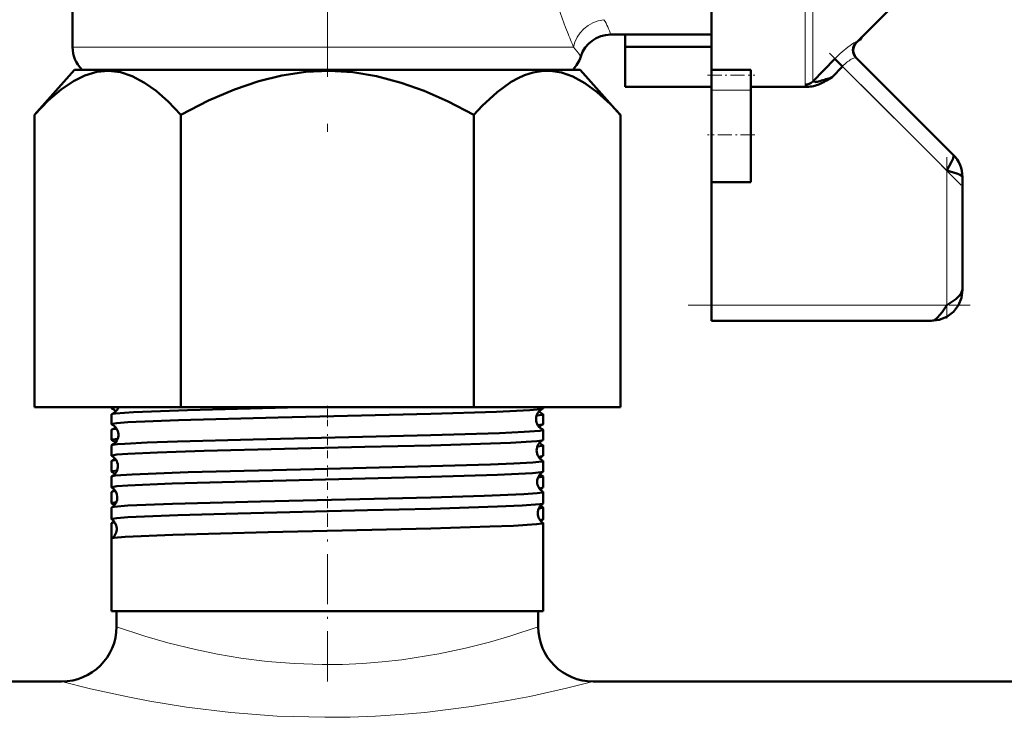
# Model space of a CAD drawing. Extents: x -2073 to 2460, y -1948 to 865.
# Tile 43 of 83: x -123 to -60, y -361 to -317. Entities that reach past the tile are written whole.
import ezdxf

# ---------------------------------------------------------------- set-up
doc = ezdxf.new("R2010")
doc.units = 0
doc.linetypes.add('DASHDOT', pattern=[18.5, 12, -3, 0.5, -3])

msp = doc.modelspace()

# ---------------------------------------------------------------- linework, layer by layer
at = {"color": 7, "linetype": 'DASHDOT', "lineweight": 18}
msp.add_line((-103.435, -289.918), (-103.435, -325.833), dxfattribs=at)
at = {"color": 7, "lineweight": 50}
for p, q in [((-119.685, -307.052), (-119.685, -318.523)), ((-78.935, -309.973), (-78.935, -319.97)), ((-67.64, -316.182), (-69.688, -318.23)), ((-85.369, -317.723), (-78.935, -317.723)), ((-84.435, -318.492), (-84.435, -317.723)), ((-69.489, -318.081), (-69.525, -318.067)), ((-69.494, -318.037), (-69.486, -318.079)), ((-69.486, -318.079), (-69.489, -318.081)), ((-69.486, -318.079), (-69.369, -317.912)), ((-84.435, -321.044), (-84.435, -318.492)), ((-78.935, -318.492), (-84.435, -318.492)), ((-72.476, -320.711), (-71.073, -319.267)), ((-71.073, -319.267), (-70.578, -319.744)), ((-63.521, -325.387), (-69.716, -319.192)), ((-119.563, -319.973), (-122.117, -322.839)), ((-89.281, -319.973), (-119.563, -319.973)), ((-119.064, -319.973), (-119.099, -319.938)), ((-87.307, -319.973), (-89.281, -319.973)), ((-87.771, -319.938), (-87.806, -319.973)), ((-87.307, -319.973), (-84.753, -322.839)), ((-78.935, -320.306), (-78.935, -319.97)), ((-78.935, -319.97), (-76.435, -319.97)), ((-76.435, -320.306), (-76.435, -319.97)), ((-71.253, -320.443), (-70.578, -319.744)), ((-78.935, -321.259), (-78.935, -320.306)), ((-76.435, -321.259), (-76.435, -320.306)), ((-72.476, -320.711), (-72.478, -320.724)), ((-71.34, -320.494), (-71.605, -320.646)), ((-71.253, -320.443), (-71.34, -320.494)), ((-78.935, -321.044), (-84.435, -321.044)), ((-78.935, -321.259), (-78.935, -324.121)), ((-76.435, -321.044), (-72.744, -321.044)), ((-76.435, -321.259), (-76.435, -324.121)), ((-122.118, -341.473), (-122.118, -322.84)), ((-112.776, -341.473), (-112.776, -322.84)), ((-94.093, -341.473), (-94.093, -322.84)), ((-84.752, -341.473), (-84.752, -322.84)), ((-78.935, -324.121), (-78.935, -327.121)), ((-76.435, -324.121), (-76.435, -327.121)), ((-78.935, -334.973), (-78.935, -327.121)), ((-76.435, -327.121), (-78.935, -327.121)), ((-62.935, -333.973), (-62.935, -326.802)), ((-78.935, -335.973), (-78.935, -334.973)), ((-64.935, -335.973), (-78.935, -335.973)), ((-122.118, -341.473), (-112.776, -341.473)), ((-117.194, -341.548), (-117.194, -341.474)), ((-112.776, -341.473), (-94.093, -341.473)), ((-94.093, -341.473), (-84.752, -341.473)), ((-89.675, -341.548), (-89.675, -341.473)), ((-117.194, -342.556), (-117.194, -341.93)), ((-89.675, -342.556), (-89.675, -341.93)), ((-117.194, -343.565), (-117.194, -342.922)), ((-89.675, -343.565), (-89.675, -342.922)), ((-117.194, -344.574), (-117.194, -343.914)), ((-89.675, -344.574), (-89.675, -343.914)), ((-117.194, -345.583), (-117.194, -344.906)), ((-89.675, -345.583), (-89.675, -344.906)), ((-117.194, -346.594), (-117.194, -345.897)), ((-89.675, -346.594), (-89.675, -345.897)), ((-117.194, -347.605), (-117.194, -346.887)), ((-89.675, -347.605), (-89.675, -346.887)), ((-117.194, -348.616), (-117.194, -347.877)), ((-89.675, -348.616), (-89.675, -347.877)), ((-117.194, -349.853), (-117.194, -348.866)), ((-89.675, -354.473), (-89.675, -348.866)), ((-117.194, -354.473), (-117.194, -349.854)), ((-89.675, -354.473), (-89.675, -349.854)), ((-96.838, -354.473), (-117.194, -354.473)), ((-116.885, -355.473), (-116.885, -354.473)), ((-89.675, -354.473), (-96.838, -354.473)), ((-89.985, -355.473), (-89.985, -354.473)), ((-89.985, -355.473), (-89.985, -354.473)), ((-575.435, -358.973), (-120.385, -358.973)), ((-120.385, -358.973), (-259.185, -358.973)), ((52.315, -358.973), (-86.485, -358.973)), ((-86.485, -358.973), (379.615, -358.973))]:
    msp.add_line(p, q, dxfattribs=at)
at = {"color": 7, "lineweight": 18}
for p, q in [((-72.971, -320.911), (-72.971, -309.973)), ((-72.476, -309.973), (-72.476, -320.711)), ((-87.73, -318.523), (-119.685, -318.523)), ((-87.771, -319.938), (-119.099, -319.938)), ((-63.935, -326.387), (-70.578, -319.744)), ((-76.435, -321.259), (-78.935, -321.259)), ((-63.935, -334.973), (-63.935, -326.387)), ((-78.935, -334.973), (-63.935, -334.973))]:
    msp.add_line(p, q, dxfattribs=at)
at = {"color": 7, "linetype": 'DASHDOT', "lineweight": 18, "ltscale": 0.296928}
msp.add_line((-63.01, -327.312), (-71.408, -318.914), dxfattribs=at)
at = {"color": 7, "linetype": 'DASHDOT', "lineweight": 18, "ltscale": 0.075}
msp.add_line((-79.185, -320.306), (-76.185, -320.306), dxfattribs=at)
at = {"color": 7, "linetype": 'DASHDOT', "lineweight": 18, "ltscale": 0.075015}
msp.add_line((-76.185, -324.121), (-79.185, -324.121), dxfattribs=at)
at = {"color": 7, "linetype": 'DASHDOT', "lineweight": 18, "ltscale": 0.257573}
msp.add_line((-63.935, -335.832), (-63.935, -325.529), dxfattribs=at)
at = {"color": 7, "linetype": 'DASHDOT', "lineweight": 18, "ltscale": 0.45}
msp.add_line((-80.435, -334.973), (-62.435, -334.973), dxfattribs=at)
at = {"color": 7, "linetype": 'DASHDOT', "lineweight": 18, "ltscale": 0.032957}
msp.add_line((-103.435, -342.682), (-103.435, -341.363), dxfattribs=at)
at = {"color": 7, "linetype": 'DASHDOT', "lineweight": 18, "ltscale": 0.03981}
msp.add_line((-103.435, -344.72), (-103.435, -343.128), dxfattribs=at)
at = {"color": 7, "linetype": 'DASHDOT', "lineweight": 18, "ltscale": 0.040863}
msp.add_line((-103.435, -346.742), (-103.435, -345.107), dxfattribs=at)
at = {"color": 7, "linetype": 'DASHDOT', "lineweight": 18, "ltscale": 0.042072}
msp.add_line((-103.435, -348.767), (-103.435, -347.084), dxfattribs=at)
at = {"color": 7, "linetype": 'DASHDOT', "lineweight": 18, "ltscale": 0.26609}
msp.add_line((-103.435, -358.96), (-103.435, -348.316), dxfattribs=at)
at = {"color": 7, "lineweight": 18}
for points in [[(-70.606, -318.818), (-70.237, -318.512), (-69.859, -318.255)], [(-69.859, -318.255), (-69.759, -318.208), (-69.728, -318.201), (-69.719, -318.203), (-69.716, -318.205)], [(-87.277, -319.123), (-87.276, -319.119), (-87.279, -319.111), (-87.287, -319.1), (-87.335, -319.036)], [(-69.716, -319.192), (-69.72, -319.188), (-69.733, -319.184), (-69.751, -319.183), (-69.821, -319.198)], [(-72.478, -320.724), (-72.471, -320.739), (-72.46, -320.746), (-72.427, -320.754), (-72.348, -320.75)], [(-72.909, -320.987), (-72.958, -320.948), (-72.969, -320.926), (-72.971, -320.911)], [(-116.885, -355.473), (-115.085, -356.067), (-113.613, -356.494), (-111.849, -356.932), (-110.45, -357.222), (-108.966, -357.474), (-107.276, -357.689), (-105.532, -357.83), (-103.761, -357.888), (-102.476, -357.877), (-101.199, -357.822), (-99.932, -357.723), (-98.69, -357.584), (-96.326, -357.205), (-94.622, -356.84), (-93.098, -356.451), (-91.807, -356.074), (-89.985, -355.473)], [(-120.385, -358.973), (-118.547, -359.433), (-116.171, -359.953), (-114.752, -360.224), (-112.42, -360.601), (-109.597, -360.944), (-106.631, -361.168), (-103.596, -361.25), (-101.981, -361.233), (-100.374, -361.175), (-98.787, -361.076), (-97.228, -360.94), (-94.243, -360.571), (-91.927, -360.189), (-90.523, -359.918), (-88.192, -359.402), (-86.485, -358.973)]]:
    msp.add_lwpolyline(points, dxfattribs=at)
at = {"color": 7, "lineweight": 50}
for points in [[(-122.118, -322.84), (-121.235, -321.923), (-120.414, -321.214), (-119.638, -320.686), (-118.895, -320.32), (-118.136, -320.098), (-117.389, -320.032), (-116.641, -320.122), (-115.88, -320.369), (-115.093, -320.785), (-114.366, -321.303), (-113.598, -321.982), (-112.776, -322.84)], [(-112.776, -322.84), (-111.011, -321.923), (-109.368, -321.214), (-107.816, -320.686), (-106.331, -320.32), (-104.814, -320.098), (-103.319, -320.032), (-101.823, -320.122), (-100.301, -320.369), (-98.727, -320.785), (-97.273, -321.303), (-95.737, -321.982), (-94.093, -322.84)], [(-89.232, -320.037), (-89.77, -320.049), (-90.312, -320.141), (-90.86, -320.316), (-91.279, -320.504), (-91.707, -320.742), (-92.599, -321.381), (-93.556, -322.264), (-94.093, -322.84)], [(-89.232, -320.037), (-88.513, -320.146), (-87.781, -320.402), (-87.024, -320.813), (-86.23, -321.394), (-85.385, -322.166), (-84.752, -322.84)], [(-63.935, -326.387), (-63.625, -325.832), (-63.531, -325.618), (-63.496, -325.477), (-63.501, -325.422), (-63.521, -325.387)], [(-62.935, -326.802), (-62.952, -326.753), (-62.981, -326.721), (-63.078, -326.659), (-63.285, -326.574), (-63.935, -326.387)], [(-64.935, -335.973), (-64.413, -335.91), (-63.933, -335.717), (-63.511, -335.397), (-63.191, -334.975), (-62.998, -334.495), (-62.935, -333.973)], [(-64.935, -335.973), (-64.413, -335.91), (-63.933, -335.717), (-63.511, -335.397), (-63.191, -334.975), (-62.998, -334.495), (-62.935, -333.973)], [(-63.935, -334.973), (-63.356, -334.581), (-63.119, -334.365), (-63.007, -334.216), (-62.935, -333.973)], [(-64.935, -335.973), (-64.725, -335.919), (-64.52, -335.768), (-64.23, -335.421), (-63.935, -334.973)], [(-117.194, -341.548), (-117.194, -341.546), (-117.19, -341.54), (-117.181, -341.534), (-117.152, -341.523), (-116.818, -341.473)], [(-117.173, -341.912), (-117.124, -341.898), (-116.945, -341.869), (-115.806, -341.786), (-112.359, -341.656), (-105.173, -341.473)], [(-96.838, -341.892), (-92.642, -341.763), (-90.526, -341.662), (-89.82, -341.595), (-89.695, -341.565)], [(-117.194, -342.556), (-117.193, -342.552), (-117.19, -342.548), (-117.181, -342.542), (-117.158, -342.533), (-116.869, -342.486), (-116.164, -342.431), (-112.922, -342.296), (-106.573, -342.126), (-96.838, -341.892)], [(-90.089, -342.007), (-89.722, -341.956), (-89.69, -341.944), (-89.681, -341.938), (-89.676, -341.933), (-89.675, -341.93)], [(-117.175, -342.906), (-117.114, -342.888), (-116.868, -342.853)], [(-90.013, -342.627), (-89.754, -342.591), (-89.692, -342.572)], [(-117.194, -343.565), (-117.194, -343.562), (-117.189, -343.556), (-117.181, -343.55), (-117.151, -343.539), (-116.807, -343.488)], [(-117.178, -343.899), (-117.111, -343.88), (-116.829, -343.841), (-116.358, -343.804), (-114.925, -343.73), (-112.992, -343.661), (-108.173, -343.529), (-96.838, -343.26)], [(-96.838, -343.26), (-92.452, -343.126), (-90.876, -343.055), (-89.885, -342.978), (-89.733, -342.951), (-89.692, -342.938), (-89.681, -342.931), (-89.677, -342.927), (-89.675, -342.922)], [(-117.194, -344.574), (-117.193, -344.569), (-117.19, -344.566), (-117.181, -344.56), (-117.158, -344.55), (-116.869, -344.504), (-116.167, -344.449), (-114.274, -344.361), (-111.294, -344.264), (-101.05, -344.013), (-96.838, -343.909)], [(-96.838, -343.909), (-91.749, -343.743), (-90.084, -343.643), (-89.763, -343.601), (-89.69, -343.58)], [(-90.047, -343.988), (-89.717, -343.939), (-89.688, -343.928), (-89.68, -343.923), (-89.676, -343.917), (-89.675, -343.914)], [(-89.969, -344.64), (-89.742, -344.605), (-89.688, -344.588)], [(-117.181, -345.883), (-117.141, -345.869), (-116.979, -345.841), (-115.884, -345.758), (-112.32, -345.623), (-104.249, -345.42), (-96.838, -345.244)], [(-117.18, -344.891), (-117.127, -344.875), (-116.91, -344.842)], [(-96.838, -345.244), (-93.039, -345.131), (-91.535, -345.072), (-90.335, -345.004), (-89.75, -344.939), (-89.699, -344.924), (-89.684, -344.917), (-89.678, -344.912), (-89.676, -344.909), (-89.675, -344.906)], [(-117.194, -345.583), (-117.194, -345.581), (-117.19, -345.575), (-117.182, -345.57), (-117.156, -345.559), (-116.85, -345.511)], [(-117.194, -346.594), (-117.193, -346.589), (-117.19, -346.586), (-117.181, -346.579), (-117.158, -346.57), (-116.869, -346.523), (-116.167, -346.469), (-113.325, -346.346), (-107.748, -346.191), (-96.838, -345.928)], [(-96.838, -345.928), (-92.592, -345.797), (-90.355, -345.685), (-89.801, -345.627), (-89.712, -345.607), (-89.687, -345.597)], [(-90.004, -345.966), (-89.712, -345.92), (-89.687, -345.91), (-89.68, -345.904), (-89.676, -345.899), (-89.675, -345.897)], [(-89.924, -346.655), (-89.73, -346.622), (-89.686, -346.606)], [(-117.184, -347.865), (-117.153, -347.852), (-117.026, -347.828), (-116.16, -347.754), (-113.31, -347.634), (-107.709, -347.482), (-96.838, -347.225)], [(-117.183, -346.874), (-117.139, -346.859), (-116.954, -346.828)], [(-96.838, -347.225), (-93.434, -347.126), (-90.91, -347.022), (-90.065, -346.962), (-89.719, -346.912), (-89.691, -346.902), (-89.68, -346.896), (-89.677, -346.892), (-89.675, -346.887)], [(-117.194, -347.605), (-117.194, -347.602), (-117.19, -347.597), (-117.184, -347.592), (-117.161, -347.582), (-116.896, -347.537)], [(-96.838, -347.949), (-92.583, -347.818), (-91.016, -347.748), (-89.885, -347.661), (-89.722, -347.631), (-89.685, -347.616)], [(-89.958, -347.941), (-89.707, -347.898), (-89.685, -347.889), (-89.679, -347.884), (-89.676, -347.879), (-89.675, -347.877)], [(-117.194, -348.616), (-117.193, -348.611), (-117.19, -348.608), (-117.181, -348.602), (-117.157, -348.592), (-116.869, -348.546), (-116.168, -348.491), (-112.966, -348.357), (-109.157, -348.248), (-100.872, -348.05), (-96.838, -347.949)], [(-117.185, -348.855), (-117.15, -348.841), (-116.999, -348.813)], [(-96.838, -349.203), (-93.068, -349.092), (-91.573, -349.033), (-90.089, -348.943), (-89.742, -348.897), (-89.696, -348.883), (-89.683, -348.876), (-89.678, -348.872), (-89.676, -348.869), (-89.675, -348.866)], [(-89.879, -348.672), (-89.72, -348.642), (-89.683, -348.627)], [(-117.186, -349.844), (-117.161, -349.832), (-117.056, -349.81), (-116.328, -349.742), (-113.293, -349.612), (-107.219, -349.448), (-96.838, -349.203)]]:
    msp.add_lwpolyline(points, dxfattribs=at)
at = {"color": 7, "lineweight": 18}
for centre, radius, start, end in [((-64.14, -308.061), 25.799, 196.00658, 201.60334), ((-89.055, -318.809), 3.843, 16.40624, 32.03513), ((-59.1, -306.147), 31.19, 201.46255, 203.3783), ((-69.682, -318.196), 0.0349, 194.75919, 261.04944), ((-92.063, -322.269), 5.728, 34.37321, 40.84202), ((-64.892, -325.227), 8.586, 131.71228, 136.03951), ((-68.475, -321.712), 2.88, 129.31527, 136.90739), ((-68.916, -321.173), 2.183, 120.70189, 129.31915), ((-69.318, -320.511), 1.409, 115.06275, 120.3745), ((-69.583, -319.933), 0.773, 107.88208, 115.42614), ((-72.622, -320.415), 0.64, 243.33889, 258.99901)]:
    msp.add_arc(centre, radius, start, end, dxfattribs=at)
at = {"color": 7, "lineweight": 50}
for centre, radius, start, end in [((-85.369, -319.723), 2, 89.99745, 162.54777), ((-69.221, -318.699), 0.699, 135.07909, 224.89331), ((-69.193, -318.725), 0.7, 135, 225), ((-117.685, -318.523), 2, 180.00001, 224.99982), ((-89.185, -318.523), 2, 315, 342.54626), ((-72.766, -318.035), 2.748, 278.75975, 285.61429), ((-73.139, -318.4), 2.701, 287.11405, 295.72412), ((-74.56, -311.331), 9.688, 285.16155, 287.49439), ((-74.572, -315.379), 6.045, 295.53129, 299.38971), ((-75.596, -307.73), 13.434, 287.08854, 288.86056), ((-72.765, -319.624), 1.42, 270.82612, 287.22904), ((-64.919, -326.795), 1.984, 359.80797, 45.19203), ((-64.919, -326.795), 1.984, 359.80797, 45.192), ((-117.17, -341.539), 0.0267, 201.44052, 258.91878), ((-117.465, -342.214), 0.71, 41.27811, 65.92747), ((-117.457, -341.244), 0.726, 293.04316, 341.58894), ((-89.39, -342.232), 0.734, 114.54686, 180.51733), ((-89.7, -341.539), 0.0267, 281.08121, 338.55948), ((-117.168, -341.941), 0.0293, 99.14109, 156.24765), ((-89.426, -341.261), 0.705, 223.34356, 247.33738), ((-89.702, -341.941), 0.0293, 23.75234, 80.85891), ((-117.172, -342.548), 0.024, 199.28673, 256.95595), ((-117.497, -343.232), 0.734, 2.87226, 64.13914), ((-117.464, -342.258), 0.709, 294.01177, 316.65268), ((-89.39, -342.239), 0.734, 180.02431, 245.48286), ((-89.384, -343.219), 0.717, 115.51312, 138.60193), ((-89.698, -342.548), 0.024, 283.04405, 340.71327), ((-117.17, -342.932), 0.026, 101.02462, 158.50167), ((-117.499, -343.238), 0.735, 295.88205, 3.29433), ((-89.699, -342.932), 0.026, 21.49833, 78.97538), ((-117.172, -343.922), 0.0234, 102.96992, 160.48751), ((-117.174, -343.558), 0.0218, 197.42597, 254.90532), ((-117.503, -344.218), 0.716, 41.37186, 63.11576), ((-89.353, -344.233), 0.736, 117.26506, 180.45056), ((-89.387, -343.257), 0.711, 223.3701, 244.60192), ((-89.697, -343.922), 0.0234, 19.5125, 77.03007), ((-89.696, -343.558), 0.0218, 285.09468, 342.57404), ((-117.175, -344.568), 0.02, 195.74293, 252.79657), ((-117.533, -345.233), 0.735, 2.91292, 61.36246), ((-117.503, -344.253), 0.715, 296.83787, 316.57668), ((-89.354, -344.238), 0.735, 180.07461, 242.78094), ((-89.348, -345.22), 0.718, 118.33356, 138.57494), ((-89.694, -344.568), 0.02, 287.20342, 344.25707), ((-117.174, -344.912), 0.0212, 104.99583, 162.3868), ((-117.535, -345.237), 0.737, 298.66161, 3.25454), ((-89.695, -344.912), 0.0212, 17.6132, 75.00417), ((-117.177, -345.579), 0.0184, 194.03172, 250.68527), ((-117.176, -345.902), 0.0194, 106.97896, 164.16468), ((-117.543, -346.224), 0.724, 41.47735, 60.12656), ((-89.317, -346.234), 0.737, 120.12083, 180.40815), ((-89.353, -345.259), 0.709, 223.31895, 241.77993), ((-89.694, -345.902), 0.0194, 15.83532, 73.02103), ((-89.693, -345.579), 0.0184, 289.31473, 345.96829), ((-117.178, -346.59), 0.0171, 192.55589, 248.49048), ((-117.57, -347.233), 0.737, 2.95368, 58.42055), ((-89.317, -346.237), 0.737, 180.11646, 239.91664), ((-89.309, -347.225), 0.724, 121.36487, 138.48016), ((-89.692, -346.59), 0.0171, 291.50952, 347.4441), ((-117.177, -346.891), 0.0178, 109.2015, 165.84694), ((-117.57, -347.237), 0.738, 301.57117, 3.21843), ((-117.54, -346.251), 0.718, 299.7713, 316.55784), ((-89.693, -346.891), 0.0178, 14.15307, 70.7985), ((-117.179, -347.601), 0.016, 191.30655, 246.47276), ((-117.178, -347.88), 0.0164, 111.36627, 167.45828), ((-117.579, -348.225), 0.725, 41.49357, 57.0847), ((-89.281, -348.234), 0.738, 123.1304, 180.37034), ((-89.311, -347.249), 0.721, 223.47187, 238.7151), ((-89.691, -347.601), 0.016, 293.52725, 348.69345), ((-89.691, -347.88), 0.0164, 12.54172, 68.63374), ((-89.282, -348.237), 0.738, 180.14436, 236.91476), ((-117.18, -348.614), 0.015, 189.93588, 244.01384), ((-117.179, -348.869), 0.0153, 113.48611, 168.66578), ((-117.605, -349.234), 0.738, 2.97965, 55.35032), ((-117.577, -348.248), 0.722, 302.84213, 316.50471), ((-89.271, -349.227), 0.728, 124.4941, 138.54207), ((-89.69, -348.869), 0.0153, 11.33421, 66.51388), ((-89.69, -348.614), 0.015, 295.98616, 350.06412), ((-117.606, -349.236), 0.739, 304.65828, 3.17974), ((-117.18, -349.857), 0.0143, 115.76184, 169.94695), ((-120.385, -355.473), 3.5, 270, 360), ((-120.385, -355.473), 3.5, 270.00004, 359.99993), ((-86.485, -355.473), 3.5, 180.00006, 269.99996), ((-86.485, -355.473), 3.5, 180.00001, 270)]:
    msp.add_arc(centre, radius, start, end, dxfattribs=at)
at = {"color": 7, "lineweight": 18}
msp.add_ellipse((-85.797, -318.523), major_axis=(1.8, 0.872), ratio=0.854078, start_param=1.178262, end_param=2.625353, dxfattribs=at)
at = {"color": 7, "lineweight": 50}
msp.add_ellipse((-72.971, -320.23), major_axis=(0.7, 0), ratio=0.972233, start_param=4.712389, end_param=5.497789, dxfattribs=at)

doc.saveas('drawing.dxf')
